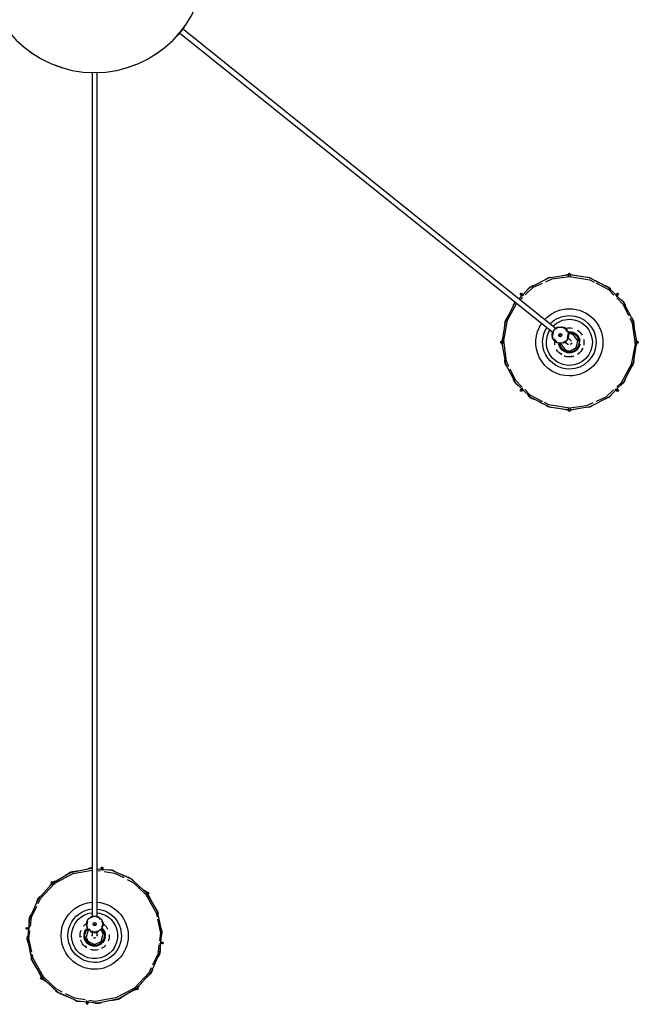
# Model space of a CAD drawing. Header units: millimetres. Extents: x 2868 to 10853, y -1210 to 7822.
# Tile 11 of 21: x 9656 to 10419, y 325 to 1538. Entities that reach past the tile are written whole.
import ezdxf

# ---------------------------------------------------------------- set-up
doc = ezdxf.new("R2010")
doc.units = ezdxf.units.MM
doc.layers.add('E-LITE-EQPM', color=7, linetype='Continuous', lineweight=20)

# ---------------------------------------------------------------- blocks, each defined once
blk = doc.blocks.new('62802-7L - 64314-44-7L SAMBA Black_ribbon beige pendant lamp ø450-7L-659297-Planta_PDF Copy 1')
at = {"layer": 'E-LITE-EQPM', "color": 253, "lineweight": 25, "true_color": 0xaaaaaa}
for p, q in [((-39.7, 1272.3), (-34.1, 1274.8)), ((-10.2, 1283.4), (-9.8, 1279.9)), ((-7.9, 1280.7), (-8, 1281.2)), ((48.6, 1267.2), (52.2, 1265.1)), ((51.8, 1266.2), (49.5, 1263.4)), ((52.4, 1265), (55.2, 1261.9)), ((-69.6, 1243.9), (-65, 1252.1)), ((-67.6, 1248), (-65.2, 1252.2)), ((-66.2, 1251.8), (-63.4, 1249.5)), ((-65, 1252.1), (-58.3, 1258.1)), ((-64.2, 1253.1), (-61.6, 1255.5)), ((-80.4, 1217), (-79.3, 1222)), ((-11.8, 1212.4), (-10.6, 1213.1)), ((-16.8, 1200.5), (-16.9, 1201.4)), ((83.4, 1210.2), (79.9, 1209.8)), ((-83.4, 1189.8), (-79.9, 1190.2)), ((-3, 1194.1), (-3, 1195.9)), ((3, 1195.9), (3, 1194.1)), ((8.4, 1193.3), (7.3, 1192.7)), ((10.2, 1191.9), (8.5, 1191)), ((8.7, 1189.6), (9.1, 1187.8)), ((-3, 136.3), (-3, 1177.6)), ((3, 1177.6), (3, 136.3)), ((8.7, 1187.8), (10.7, 1187.8)), ((10.7, 1183.8), (8.7, 1183.8)), ((10, 1183.6), (8.7, 1181.8)), ((10.7, 1187.3), (9.1, 1187.3)), ((10.7, 1184.3), (9.1, 1184.3)), ((10.7, 1185.8), (10.7, 1187.8)), ((10.7, 1183.8), (10.7, 1185.8)), ((80.4, 1183), (79.3, 1178)), ((69.6, 1156.1), (65, 1147.9)), ((65, 1147.9), (58.3, 1141.9)), ((64.7, 1147.3), (61.6, 1144.5)), ((66.2, 1148.2), (63.4, 1150.5)), ((67.6, 1152), (65.2, 1147.8)), ((-52.4, 1135.3), (-55.5, 1138.8)), ((-52.7, 1135.3), (-55.2, 1138.1)), ((-49.3, 1133.5), (-52, 1135.1)), ((-48.6, 1132.8), (-52, 1134.8)), ((-51.8, 1133.8), (-49.3, 1136.9)), ((3, 1119.6), (7, 1120.1)), ((10.2, 1116.6), (9.8, 1120.3)), ((39.7, 1127.7), (34.1, 1125.2)), ((576, 550.8), (585.3, 552.3)), ((580.4, 551.8), (585.3, 552.5)), ((584.3, 553), (584.3, 549.4)), ((585.3, 552.3), (594.2, 550.8)), ((585.9, 552.4), (589.7, 551.8)), ((548.2, 542.4), (552.8, 544.7)), ((616.8, 545.2), (622.3, 542.4)), ((525.1, 527.7), (527.7, 525.2)), ((644, 529.1), (641.4, 526.6)), ((587.5, 486), (588.9, 485.5)), ((501.8, 469.7), (502.4, 473.1)), ((502, 469.4), (502.8, 474)), ((575.1, 482.5), (575.7, 483.1)), ((668.1, 473.1), (668.7, 469)), ((501.3, 468), (504.8, 468)), ((502.4, 464.9), (501.8, 468.8)), ((502.6, 465.9), (502.1, 468.9)), ((578.8, 467.7), (580.2, 468.8)), ((583.9, 464.1), (582.5, 463)), ((669.3, 470), (665.7, 470)), ((668.7, 468.6), (668.1, 464.7)), ((104.5, 87.6), (565.9, 457.3)), ((569.6, 452.6), (107.8, 82.5)), ((578.7, 450.9), (576.5, 450.9)), ((579.4, 450.5), (578.1, 452.1)), ((579.8, 450.8), (578.7, 452.1)), ((579.4, 450.5), (580.9, 451.8)), ((580.9, 451.8), (582.5, 453)), ((582.1, 452.7), (581, 454)), ((581.2, 454.7), (582.5, 453)), ((582.5, 455.7), (581.4, 454.3)), ((585.3, 456), (583.5, 456.7)), ((585.3, 458.3), (584.2, 458.8)), ((524.3, 416.4), (527.3, 413.6)), ((645.4, 410.3), (642.8, 412.9)), ((526.6, 408.9), (529.1, 411.4)), ((553.7, 392.8), (548.2, 395.6)), ((586.3, 385), (586.3, 388.6)), ((622.3, 395.6), (617.7, 393.3)), ((585.3, 385.8), (576.3, 387.2)), ((584.6, 385.6), (580.5, 386.3)), ((594.5, 387.2), (585.3, 385.8)), ((589.7, 386.2), (585.3, 385.5))]:
    blk.add_line(p, q, dxfattribs=at)
at = {"layer": 'E-LITE-EQPM', "color": 253, "lineweight": 25, "true_color": 0xaaaaaa, "flags": 128}
for points in [[(-64.8, 1251.9), (-45.5, 1269.5), (-21.7, 1280.2), (4.3, 1282.9), (29.8, 1277.5), (52.4, 1264.4), (69.8, 1245), (80.3, 1221.1), (82.9, 1195.2), (77.3, 1169.7), (64.8, 1148.1)], [(-11.6, 1279.1), (-24.6, 1277.2), (-36, 1271.5)], [(-26.2, 1278.4), (-21.8, 1280.3), (-18.9, 1280.7)], [(-25.8, 1278.8), (-21.9, 1280.6), (-17.6, 1281)], [(-8, 1281.2), (-8.2, 1283.5), (-8.2, 1283.6)], [(23.2, 1277.2), (0.9, 1281), (-7, 1279.9)], [(-1.8, 1282.5), (4.2, 1283.1), (8.4, 1282.3)], [(0.8, 1283), (4.1, 1283.4), (7.6, 1282.7)], [(20.6, 1279.7), (29.7, 1277.8), (36, 1274.1)], [(69.8, 1239.5), (66.8, 1245.9), (49, 1264.5), (26.3, 1276.7), (23.4, 1277.2)], [(25, 1279), (29.7, 1278.1), (32.5, 1276.4)], [(-40, 1269.4), (-47.6, 1265.6), (-63.2, 1250.7)], [(-53.5, 1262.4), (-45.6, 1269.6), (-43.7, 1270.5)], [(-48.1, 1267.7), (-45.8, 1269.8), (-41.2, 1271.9)], [(44, 1269.5), (52.4, 1264.7), (55, 1261.7)], [(51.5, 1262.6), (53.2, 1264.8), (53.3, 1264.9)], [(-3, 1117.2), (-4.3, 1117.1), (-29.8, 1122.5), (-52.4, 1135.6), (-69.8, 1155), (-80.3, 1178.9), (-82.9, 1204.8), (-77.3, 1230.3), (-64.8, 1251.9)], [(-63.2, 1250.7), (-75.9, 1228.3), (-77.1, 1222.6)], [(-62.6, 1251.5), (-64.8, 1253.2), (-64.9, 1253.3)], [(64.7, 1251), (69.8, 1245.3), (71.8, 1240.9)], [(-78.1, 1227.6), (-77.6, 1230.1), (-72.3, 1239.4)], [(67.5, 1248.4), (69.9, 1245.6), (71.3, 1242.7)], [(-78.6, 1227.1), (-78, 1229.9), (-76.6, 1232.3)], [(79.2, 1211.4), (77.8, 1222.6), (71.3, 1236.5)], [(78.6, 1225.6), (80.4, 1221.4), (81, 1215.8)], [(79, 1225.4), (80.6, 1221.8), (81.1, 1217.4)], [(-77.5, 1220.4), (-81, 1203), (-79.8, 1193.7)], [(-83, 1200.8), (-83.4, 1204.3), (-82.5, 1208.3)], [(-82.8, 1201.3), (-83.1, 1204.6), (-82.1, 1209.2)], [(-8.7, 1190.6), (-13, 1199), (-10.2, 1208.1)], [(-7.4, 1192.6), (-8.1, 1193), (-10.6, 1201.8), (-8.4, 1206.7)], [(-10.2, 1208.1), (-1.3, 1213), (8.4, 1210), (13, 1201), (10.2, 1191.9)], [(-8.4, 1206.7), (-0.2, 1210.8), (8.1, 1207), (10.6, 1198.2), (8.4, 1193.3)], [(77.5, 1179.6), (81, 1197), (79.8, 1206.3)], [(80.7, 1207.9), (83.5, 1208.2), (83.6, 1208.2)], [(-80.7, 1192.1), (-83.5, 1191.8), (-83.6, 1191.8)], [(-8.7, 1182.1), (-10, 1188.1), (-8.7, 1189.8)], [(-7.2, 1191.7), (-4.5, 1195.1), (-3, 1195.5)], [(-3, 1195.9), (-3, 1199.8), (-3, 1200)], [(3, 1200), (3, 1197.2), (3, 1195.9)], [(3, 1194.7), (8, 1192.3), (8.3, 1191)], [(82.8, 1198.7), (83.1, 1195.4), (82.1, 1190.8)], [(83, 1199.2), (83.4, 1195.7), (82.5, 1191.7)], [(-79, 1174.6), (-80.6, 1178.2), (-81.1, 1182.6)], [(-78.6, 1174.4), (-80.4, 1178.6), (-81, 1184.2)], [(-79.2, 1188.6), (-77.8, 1177.4), (-71.3, 1163.7)], [(-3, 1177), (-8, 1179.4), (-8.3, 1180.6)], [(7.2, 1180), (4.5, 1176.6), (3, 1176.2)], [(63.2, 1149.3), (75.9, 1171.7), (77.1, 1177.4)], [(78.1, 1172.4), (77.6, 1169.9), (72.3, 1160.6)], [(78.6, 1172.9), (78, 1170.1), (76.6, 1167.7)], [(-66.7, 1151.2), (-69.8, 1154.7), (-71.9, 1159.3)], [(-67.5, 1151.6), (-69.9, 1154.4), (-71.3, 1157.3)], [(-69.8, 1160.5), (-66.8, 1154.1), (-49, 1135.5), (-26.3, 1123.3), (-3, 1119.3)], [(64.8, 1148.1), (45.5, 1130.5), (21.7, 1119.8), (3, 1117.9)], [(40, 1130.6), (47.6, 1134.4), (63.2, 1149.3)], [(62.6, 1148.5), (64.8, 1146.8), (64.9, 1146.7)], [(-51.5, 1137.4), (-53.2, 1135.2), (-53.3, 1135.1)], [(11.6, 1120.9), (24.6, 1122.8), (36, 1128.5)], [(48.1, 1132.3), (45.8, 1130.2), (41.2, 1128.1)], [(53.5, 1137.6), (45.6, 1130.4), (43.7, 1129.5)], [(-20.5, 1120.3), (-29.7, 1122.2), (-36, 1125.9)], [(-25, 1121), (-29.7, 1121.9), (-32.5, 1123.6)], [(-3, 1117), (-4.2, 1116.9), (-8.4, 1117.7)], [(-3, 1116.7), (-4.1, 1116.6), (-7.6, 1117.3)], [(7.9, 1119.3), (8.2, 1116.5), (8.2, 1116.4)], [(25.8, 1121.2), (21.9, 1119.4), (17.6, 1119)], [(26.2, 1121.6), (21.8, 1119.7), (18.9, 1119.3)], [(518.9, 419.5), (517.9, 420.5), (506.2, 443.8), (502.2, 469.6), (506.5, 495.3), (518.6, 518.5), (537.2, 536.7), (560.6, 548.3), (585.3, 552)], [(585.3, 550), (559.8, 545.9), (554.7, 543.3)], [(557.2, 547.3), (559.8, 548.5), (562.6, 549)], [(557.9, 547.3), (560.2, 548.4), (570.8, 550)], [(585.3, 552), (611, 547.9), (634.2, 536.1), (652.6, 517.5), (664.4, 494.2), (668.3, 468.4), (664, 442.7), (652, 419.6), (633.3, 401.3), (609.9, 389.7), (585.3, 386)], [(614.4, 543.6), (606.6, 547.2), (585.3, 550)], [(586.3, 550.2), (586.3, 552.9), (586.3, 553)], [(600.5, 549.8), (611.1, 548.2), (613, 547.2)], [(608, 548.9), (611.1, 548.4), (615.6, 546.1)], [(552.7, 542.3), (536.9, 534.1), (530.4, 527.3)], [(534, 534.3), (536.4, 536.8), (540.1, 538.6)], [(534.5, 534.4), (536.9, 536.7), (541.1, 538.9)], [(639.7, 527.6), (630.1, 536.5), (618.5, 541.8)], [(630, 538.5), (634.3, 536.3), (636.4, 534.2)], [(630.6, 538.4), (634.4, 536.5), (637.5, 533.4)], [(526.8, 523.7), (519, 515.6), (512.3, 502)], [(516.1, 514.3), (518.2, 518.4), (522.3, 522.4)], [(528.7, 527), (526.7, 529), (526.6, 529.1)], [(643.7, 526), (645.3, 527.6), (645.4, 527.7)], [(659.7, 439.2), (662.8, 445.6), (666.3, 471.1), (661.5, 496.5), (649, 519), (643.7, 524)], [(648.5, 522), (652.7, 517.7), (654.7, 513.9)], [(516, 514.8), (517.9, 518.3), (521, 521.4)], [(650.6, 520.3), (652.9, 518), (654.5, 514.8)], [(510.8, 498.8), (507.7, 492.4), (504.3, 466.9), (509, 441.6), (520.5, 420.8)], [(505.3, 491.4), (505.9, 495), (507.4, 497.9)], [(505.5, 490.6), (506.2, 495.2), (508.6, 499.7)], [(660.3, 502.9), (664.5, 494.4), (665.6, 487.3)], [(662.6, 498.9), (664.7, 494.7), (665.2, 491.5)], [(572.5, 469.9), (576.4, 478.5), (585.3, 482)], [(574.9, 470.2), (574.7, 471), (580, 478.4), (585.3, 479.8)], [(585.3, 482), (594.6, 478.1), (598.3, 468.7), (594.1, 459.5), (585.3, 456)], [(585.3, 479.8), (593.5, 475.9), (595.8, 467.1), (590.5, 459.6), (585.3, 458.3)], [(667, 478.2), (668.5, 468.6), (667.9, 464.7)], [(504.2, 470), (501.4, 470), (501.3, 470)], [(565.4, 457), (564.2, 462.4), (564.9, 463.4)], [(566.1, 464.8), (569.7, 469.4), (571.9, 469.4)], [(574.3, 469.4), (578.6, 469.5), (579.9, 468.5)], [(580.2, 468.8), (583.2, 471.2), (583.4, 471.4)], [(583, 463.4), (584.3, 457.9), (583.5, 456.9)], [(587.1, 466.7), (585, 464.9), (583.9, 464.1)], [(666.2, 468), (669.1, 468), (669.3, 468)], [(510.3, 435.1), (506, 443.6), (504.9, 450.7)], [(574.2, 450.9), (569.8, 450.9), (568.5, 451.9)], [(665.5, 450.5), (664.3, 442.8), (662.1, 438.5)], [(507.9, 439.1), (505.8, 443.4), (505.3, 446.6)], [(665.2, 446.6), (664.6, 443), (663.1, 440.1)], [(643.7, 414.3), (651.6, 422.4), (658.2, 436)], [(518.7, 419.3), (517.8, 420.3), (515.8, 424.1)], [(518.5, 419.2), (517.6, 420), (516, 423.3)], [(585.3, 386), (559.5, 390.1), (536.3, 402), (523, 415.4)], [(654.2, 423.3), (652.3, 419.6), (648.3, 415.7)], [(654.5, 423.3), (652.6, 419.7), (649.5, 416.6)], [(527.2, 412.4), (525.2, 410.4), (525.1, 410.3)], [(530.8, 410.4), (540.4, 401.5), (552, 396.3)], [(539.9, 399.6), (536.1, 401.5), (533, 404.6)], [(540.5, 399.6), (536.2, 401.8), (534.1, 403.8)], [(617.8, 395.8), (633.6, 404), (640.1, 410.7)], [(636, 403.6), (633.7, 401.3), (629.4, 399.2)], [(636.5, 403.7), (634.1, 401.3), (630.4, 399.4)], [(641.9, 411), (643.9, 409), (644, 408.9)], [(562.5, 389.1), (559.4, 389.6), (555, 391.9)], [(556.1, 394.4), (563.9, 390.9), (585.3, 388)], [(570, 388.2), (559.5, 389.9), (557.6, 390.8)], [(585.3, 388), (610.7, 392.1), (615.8, 394.7)], [(612.6, 390.8), (610.3, 389.6), (599.7, 388)], [(613.3, 390.8), (610.7, 389.5), (607.9, 389.1)], [(584.3, 388), (584.3, 385.1), (584.3, 385)]]:
    blk.add_lwpolyline(points, dxfattribs=at)
at = {"layer": 'E-LITE-EQPM', "color": 253, "lineweight": 25, "true_color": 0xaaaaaa}
for centre, radius, start, end in [((-9.2, 1283.5), 1, 6.2921, 186.2921), ((-9.2, 1283.5), 1, 186.2921, 6.2921), ((52.5, 1265.6), 1, 141.2921, 321.2921), ((52.5, 1265.6), 1, 321.2921, 141.2921), ((-65.6, 1252.5), 1, 51.2921, 231.2921), ((-65.6, 1252.5), 1, 231.2921, 51.2921), ((0, 1200), 41.4, 321.2921, 141.2921), ((0, 1200), 41.4, 141.2921, 265.9008), ((0, 1200), 33, 321.2921, 141.2921), ((0, 1200), 28.4, 321.2921, 141.2921), ((0, 1200), 33, 141.2921, 264.8295), ((0, 1200), 28.4, 141.2921, 263.7641), ((0, 1200), 18, 123.0291, 141.2921), ((0, 1200), 18, 74.4347, 106.9684), ((0, 1200), 13.1, 61.2921, 96.2659), ((0, 1200), 18, 40.0421, 62.5421), ((0, 1200), 18, 172.4267, 202.0155), ((0, 1200), 18, 141.2921, 162.9429), ((0, 1200), 13.1, 141.2921, 181.2921), ((0, 1200), 13, 167.9812, 173.5769), ((0, 1200), 13, 141.2921, 158.5925), ((0, 1200), 12.1, 141.2921, 225.2736), ((0, 1200), 12, 141.2921, 225.0733), ((0, 1200), 13.1, 101.2921, 141.2921), ((0, 1200), 13, 133.2384, 141.2921), ((0, 1200), 12.1, 321.2921, 141.2921), ((0, 1200), 12, 321.2921, 141.2921), ((0, 1200), 3, 60, 120), ((0, 1200), 13.1, 6.3499, 41.2921), ((0, 1200), 13, 6.2921, 15.7992), ((0, 1200), 18, 355.6158, 21.9263), ((83.5, 1209.2), 1, 96.2921, 276.2921), ((83.5, 1209.2), 1, 276.2921, 96.2921), ((-83.5, 1190.8), 1, 96.2921, 276.2921), ((-83.5, 1190.8), 1, 276.2921, 96.2921), ((0, 1200), 13.1, 186.3354, 221.2921), ((0, 1200), 13, 186.2921, 196.7719), ((0, 1185.8), 10, 90, 270), ((0, 1185.8), 10.3, 145.5681, 154.3667), ((0, 1200), 3, 165, 180), ((0, 1200), 3, 180, 192.4505), ((0, 1185.8), 10, 270, 90), ((0, 1200), 3, 0, 15), ((0, 1200), 3, 347.5287, 0), ((0, 1200), 12, 313.792, 321.2921), ((0, 1200), 12.1, 313.6695, 321.2921), ((0, 1185.8), 10.3, 23.9961, 34.9367), ((0, 1200), 13.1, 312.0518, 321.2921), ((0, 1200), 13, 313.2384, 321.2921), ((0, 1200), 13, 321.2921, 338.5925), ((0, 1200), 13.1, 321.2921, 1.2921), ((0, 1200), 13, 347.9812, 353.5769), ((0, 1200), 18, 321.2921, 333.1158), ((0, 1200), 18, 220.0421, 235.5893), ((0, 1185.8), 10.3, 203.9961, 214.9367), ((0, 1185.8), 2, 90, 270), ((0, 1185.8), 2, 90, 270), ((0, 1185.8), 2, 270, 90), ((0, 1185.8), 2, 270, 90), ((0, 1200), 28.4, 276.063, 321.2921), ((0, 1200), 33, 275.4128, 321.2921), ((0, 1185.8), 10.3, 325.5681, 334.3667), ((0, 1200), 18, 308.9957, 321.2921), ((0, 1200), 41.4, 274.3419, 321.2921), ((65.6, 1147.5), 1, 51.2921, 231.2921), ((65.6, 1147.5), 1, 231.2921, 51.2921), ((-52.5, 1134.4), 1, 141.2921, 321.2921), ((-52.5, 1134.4), 1, 321.2921, 141.2921), ((9.2, 1116.5), 1, 6.2921, 186.2921), ((9.2, 1116.5), 1, 186.2921, 6.2921), ((585.3, 553), 1, 0, 180), ((585.3, 553), 1, 180, 0), ((525.9, 528.4), 1, 45, 225), ((525.9, 528.4), 1, 225, 45), ((644.7, 528.4), 1, 135, 315), ((644.7, 528.4), 1, 315, 135), ((585.3, 469), 41.4, 90, 214.7673), ((585.3, 469), 41.4, 270, 90), ((585.3, 469), 33, 90, 213.7304), ((585.3, 469), 28.4, 90, 212.6919), ((585.3, 469), 33, 270, 90), ((585.3, 469), 28.4, 270, 90), ((585.3, 469), 18, 90, 111.6508), ((585.3, 469), 18, 71.737, 90), ((585.3, 469), 18, 121.8874, 150.7234), ((585.3, 469), 13.1, 134.9635, 170), ((585.3, 469), 12.1, 90, 173.9815), ((585.3, 469), 12, 90, 173.7812), ((585.3, 469), 13, 135, 145.4798), ((585.3, 469), 13.1, 90, 130), ((585.3, 469), 13, 116.6891, 122.3643), ((585.3, 469), 13, 90, 107.3004), ((585.3, 469), 13.1, 50, 90), ((585.3, 469), 13, 81.9463, 90), ((585.3, 469), 12.1, 270, 90), ((585.3, 469), 12, 270, 90), ((585.3, 469), 13.1, 10, 45.0365), ((585.3, 469), 18, 23.1426, 55.6763), ((501.3, 469), 1, 90, 270), ((501.3, 469), 1, 270, 90), ((574.2, 460.2), 10, 38.7079, 218.7079), ((574.2, 460.2), 10.3, 152.7041, 163.6446), ((574.2, 460.2), 10, 218.7079, 38.7079), ((585.3, 469), 18, 168.75, 184.2972), ((574.2, 460.2), 10.3, 94.276, 103.0746), ((574.2, 460.2), 2, 38.7079, 218.7079), ((574.2, 460.2), 2, 38.7079, 218.7079), ((574.2, 460.2), 2, 218.7079, 38.7079), ((574.2, 460.2), 2, 218.7079, 38.7079), ((585.3, 469), 3, 128.7079, 141.1584), ((585.3, 469), 3, 113.7079, 128.7079), ((585.3, 469), 3, 8.7079, 68.7079), ((585.3, 469), 3, 296.2366, 308.7079), ((585.3, 469), 3, 308.7079, 323.7079), ((585.3, 469), 13.1, 314.9767, 350), ((585.3, 469), 13, 315, 325.4798), ((585.3, 469), 18, 348.75, 11.25), ((669.3, 469), 1, 90, 270), ((669.3, 469), 1, 270, 90), ((585.3, 469), 28.4, 224.5613, 270), ((574.2, 460.2), 10.3, 274.276, 282.281), ((585.3, 469), 18, 257.7037, 270), ((585.3, 469), 13.1, 260.7597, 270), ((574.2, 460.2), 10.3, 332.7041, 343.6446), ((585.3, 469), 12, 262.4999, 270), ((585.3, 469), 12.1, 262.3774, 270), ((585.3, 469), 13, 263.7346, 270), ((585.3, 469), 13.1, 270, 310), ((585.3, 469), 13, 270, 287.3004), ((585.3, 469), 18, 270, 281.8237), ((585.3, 469), 13, 296.6891, 302.3643), ((585.3, 469), 18, 304.3237, 330.6342), ((585.3, 469), 41.4, 222.906, 270), ((585.3, 469), 33, 223.9403, 270), ((525.9, 409.6), 1, 135, 315), ((525.9, 409.6), 1, 315, 135), ((644.7, 409.6), 1, 45, 225), ((644.7, 409.6), 1, 225, 45), ((585.3, 385), 1, 0, 180), ((585.3, 385), 1, 180, 0), ((0, 0), 136.7, 105.7068, 110.9147), ((0, 0), 136.7, 69.0853, 74.2932), ((0, 0), 136.7, 121.4225, 127.6461), ((0, 0), 136.7, 52.3539, 58.5775), ((0, 0), 136.7, 36.2205, 42.8507), ((0, 0), 135.8, 40.5876, 40.9091)]:
    blk.add_arc(centre, radius, start, end, dxfattribs=at)
for centre, major_axis, ratio, start_param, end_param in [((-9.2, 1283.5), (0.994, 0.11), 0.999647, 2.356371, 3.141593), ((-9.2, 1283.5), (0.994, 0.11), 0.999647, 3.141946, 3.665427), ((-9.2, 1283.5), (0.994, 0.11), 0.999647, 0.785222, 2.094513), ((-9.2, 1283.5), (0.994, 0.11), 0.999647, 3.927167, 5.23587), ((-9.2, 1283.5), (0.994, 0.11), 0.999647, 0, 0.523364), ((-9.2, 1283.5), (0.994, 0.11), 0.999647, 5.497611, 6.282832), ((52.5, 1265.6), (-0.78, 0.625), 0.999647, 0.000353, 1.832537), ((52.5, 1265.6), (-0.78, 0.625), 0.999647, 6.02168, 6.283185), ((52.5, 1265.6), (-0.78, 0.625), 0.999647, 2.094277, 3.14124), ((52.5, 1265.6), (-0.78, 0.625), 0.999647, 3.141593, 4.712389), ((-65.6, 1252.5), (0.625, 0.78), 0.999647, 2.094513, 2.356371), ((-65.6, 1252.5), (0.625, 0.78), 0.999647, 2.618229, 3.141593), ((-65.6, 1252.5), (0.625, 0.78), 0.999647, 3.141946, 4.450648), ((-65.6, 1252.5), (0.625, 0.78), 0.999647, 0, 1.308938), ((-65.6, 1252.5), (0.625, 0.78), 0.999647, 4.97413, 5.23587), ((83.5, 1209.2), (-0.11, 0.994), 0.999647, 0.523834, 1.309056), ((83.5, 1209.2), (-0.11, 0.994), 0.999647, 1.832537, 3.14124), ((83.5, 1209.2), (-0.11, 0.994), 0.999647, 6.02168, 6.283185), ((83.5, 1209.2), (-0.11, 0.994), 0.999647, 3.141593, 3.664956), ((83.5, 1209.2), (-0.11, 0.994), 0.999647, 3.926814, 5.236105), ((-83.5, 1190.8), (-0.11, 0.994), 0.999647, 0.785222, 2.094513), ((-83.5, 1190.8), (-0.11, 0.994), 0.999647, 0, 0.523364), ((-83.5, 1190.8), (-0.11, 0.994), 0.999647, 2.880087, 3.141593), ((-83.5, 1190.8), (-0.11, 0.994), 0.999647, 4.97413, 6.282832), ((-83.5, 1190.8), (-0.11, 0.994), 0.999647, 3.665427, 4.450648), ((0, 1185.8), (3, 0), 0.024262, 3.947557, 4.45059), ((0, 1185.8), (-3, 0), 0.024262, 1.332018, 1.570796), ((0, 1185.8), (3, 0), 0.024262, 4.712389, 5.477221), ((65.6, 1147.5), (0.625, 0.78), 0.999647, 1.832537, 2.094277), ((65.6, 1147.5), (0.625, 0.78), 0.999647, 3.141593, 4.450531), ((65.6, 1147.5), (0.625, 0.78), 0.999647, 0.000353, 1.309056), ((65.6, 1147.5), (0.625, 0.78), 0.999647, 5.759822, 6.283185), ((65.6, 1147.5), (0.625, 0.78), 0.999647, 5.236105, 5.497964), ((-52.5, 1134.4), (-0.78, 0.625), 0.999647, 0, 1.308938), ((-52.5, 1134.4), (-0.78, 0.625), 0.999647, 2.618229, 3.141593), ((-52.5, 1134.4), (-0.78, 0.625), 0.999647, 3.141946, 4.712389), ((9.2, 1116.5), (0.994, 0.11), 0.999647, 2.356018, 3.14124), ((9.2, 1116.5), (0.994, 0.11), 0.999647, 3.141593, 3.664956), ((9.2, 1116.5), (0.994, 0.11), 0.999647, 0.785575, 2.094277), ((9.2, 1116.5), (0.994, 0.11), 0.999647, 0.000353, 0.523834), ((9.2, 1116.5), (0.994, 0.11), 0.999647, 5.497964, 6.283185), ((9.2, 1116.5), (0.994, 0.11), 0.999647, 3.926814, 5.236105), ((585.3, 553), (1, 0), 0.999647, 2.618229, 3.141593), ((585.3, 553), (1, 0), 0.999647, 3.141946, 4.450648), ((585.3, 553), (1, 0), 0.999647, 0.261505, 1.308938), ((585.3, 553), (1, 0), 0.999647, 4.97413, 5.23587), ((525.9, 528.4), (0.707, 0.707), 0.999647, 1.04708, 2.094513), ((525.9, 528.4), (0.707, 0.707), 0.999647, 3.403686, 4.450648), ((525.9, 528.4), (0.707, 0.707), 0.999647, 0, 0.523364), ((525.9, 528.4), (0.707, 0.707), 0.999647, 5.759351, 6.282832), ((525.9, 528.4), (0.707, 0.707), 0.999647, 4.97413, 5.23587), ((644.7, 528.4), (-0.707, 0.707), 0.999647, 0.000353, 0.523834), ((644.7, 528.4), (-0.707, 0.707), 0.999647, 1.047315, 2.094277), ((644.7, 528.4), (-0.707, 0.707), 0.999647, 5.759822, 6.283185), ((644.7, 528.4), (-0.707, 0.707), 0.999647, 4.188673, 5.236105), ((644.7, 528.4), (-0.707, 0.707), 0.999647, 2.617759, 3.14124), ((644.7, 528.4), (-0.707, 0.707), 0.999647, 3.141593, 3.664956), ((501.3, 469), (0, 1), 0.999647, 0.261505, 1.308938), ((501.3, 469), (0, 1), 0.999647, 2.356371, 3.141593), ((501.3, 469), (0, 1), 0.999647, 3.141946, 4.450648), ((574.2, 460.2), (-1.88, 2.34), 0.042143, 1.047198, 1.308997), ((669.3, 469), (0, 1), 0.999647, 0.000353, 1.832537), ((669.3, 469), (0, 1), 0.999647, 2.094277, 3.14124), ((669.3, 469), (0, 1), 0.999647, 3.141593, 4.712389), ((574.2, 460.2), (-1.88, 2.34), 0.042143, 1.328342, 1.570796), ((574.2, 460.2), (-1.88, 2.34), 0.042143, 1.570796, 2.094395), ((525.9, 409.6), (-0.707, 0.707), 0.999647, 0, 0.523364), ((525.9, 409.6), (-0.707, 0.707), 0.999647, 1.04708, 2.094513), ((525.9, 409.6), (-0.707, 0.707), 0.999647, 5.759351, 6.282832), ((525.9, 409.6), (-0.707, 0.707), 0.999647, 4.188908, 5.23587), ((525.9, 409.6), (-0.707, 0.707), 0.999647, 2.618229, 3.141593), ((525.9, 409.6), (-0.707, 0.707), 0.999647, 3.141946, 3.665427), ((644.7, 409.6), (0.707, 0.707), 0.999647, 1.832537, 2.288392), ((644.7, 409.6), (0.707, 0.707), 0.999647, 2.617759, 3.14124), ((644.7, 409.6), (0.707, 0.707), 0.999647, 3.141593, 3.664956), ((644.7, 409.6), (0.707, 0.707), 0.999647, 0.262093, 1.309056), ((644.7, 409.6), (0.707, 0.707), 0.999647, 4.188673, 5.236105), ((585.3, 385), (1, 0), 0.999647, 3.403098, 4.450531), ((585.3, 385), (1, 0), 0.999647, 1.832537, 2.094277), ((585.3, 385), (1, 0), 0.999647, 0.000353, 1.309056), ((585.3, 385), (1, 0), 0.999647, 5.759822, 6.283185)]:
    blk.add_ellipse(centre, major_axis=major_axis, ratio=ratio, start_param=start_param, end_param=end_param, dxfattribs=at)
for points, knots in [([(-4.4, 1194.8), (-4.4, 1194.8), (-4.3, 1194.9), (-3.8, 1195.1), (-3.2, 1195.3), (-2.7, 1195.5)], [0, 0, 0, 0, 0.1428571, 0.2857143, 0.5714286, 0.5714286, 0.5714286, 0.5714286]), ([(0, 1196.3), (-0.5, 1196.3), (-1.6, 1196.3), (-2.6, 1196.2), (-2.9, 1196), (-3, 1196)], [-1, -1, -1, -1, -0.8333333, -0.6666667, -0.5555556, -0.5555556, -0.5555556, -0.5555556]), ([(2.7, 1195.5), (3, 1195.4), (3.4, 1195.3), (3.8, 1195.1), (4, 1195), (4.1, 1195), (4.2, 1194.9), (4.3, 1194.9), (4.4, 1194.8), (4.4, 1194.8)], [0.4285714, 0.4285714, 0.4285714, 0.4285714, 0.5714286, 0.6785714, 0.7321429, 0.7857143, 0.8392857, 0.8928571, 1, 1, 1, 1]), ([(-2.7, 1176.2), (-3, 1176.3), (-3.4, 1176.4), (-3.8, 1176.6), (-4, 1176.7), (-4.1, 1176.7), (-4.2, 1176.8), (-4.3, 1176.8), (-4.4, 1176.8), (-4.4, 1176.8)], [0.4285714, 0.4285714, 0.4285714, 0.4285714, 0.5714286, 0.6785714, 0.7321429, 0.7857143, 0.8392857, 0.8928571, 1, 1, 1, 1]), ([(4.4, 1176.8), (4.4, 1176.8), (4.3, 1176.8), (3.8, 1176.6), (3.2, 1176.4), (2.7, 1176.2)], [0, 0, 0, 0, 0.1428571, 0.2857143, 0.5714286, 0.5714286, 0.5714286, 0.5714286]), ([(10, 1185.5), (10, 1185.5), (10, 1185.3), (10, 1184.9), (9.9, 1184.5), (9.9, 1184.2), (9.8, 1183.9), (9.8, 1183.8), (9.8, 1183.8)], [0.5486111, 0.5486111, 0.5486111, 0.5486111, 0.5833333, 0.6527778, 0.7222222, 0.7916667, 0.8611111, 1, 1, 1, 1]), ([(582.4, 466.7), (582.1, 467.1), (581.4, 467.9), (580.6, 468.6), (580.3, 468.8), (580.3, 468.8)], [-1, -1, -1, -1, -0.8333333, -0.6666667, -0.5555556, -0.5555556, -0.5555556, -0.5555556]), ([(583.4, 464.1), (583.5, 463.8), (583.7, 463.4), (583.8, 463), (583.9, 462.8), (583.9, 462.7), (583.9, 462.5), (584, 462.4), (584, 462.4), (584, 462.4)], [0.4285714, 0.4285714, 0.4285714, 0.4285714, 0.5714286, 0.6785714, 0.7321429, 0.7857143, 0.8392857, 0.8928571, 1, 1, 1, 1]), ([(565, 456.3), (564.9, 456.5), (564.7, 456.9), (564.6, 457.3), (564.6, 457.5), (564.5, 457.7), (564.5, 457.8), (564.5, 457.9), (564.5, 457.9), (564.5, 457.9)], [0.4285714, 0.4285714, 0.4285714, 0.4285714, 0.5714286, 0.6785714, 0.7321429, 0.7857143, 0.8392857, 0.8928571, 1, 1, 1, 1]), ([(569.9, 451.1), (569.9, 451.1), (569.8, 451.2), (569.4, 451.4), (568.7, 451.8), (568.1, 452.3), (567.9, 452.4)], [0, 0, 0, 0, 0.1428571, 0.2857143, 0.5714286, 0.6765219, 0.6765219, 0.6765219, 0.6765219]), ([(580.2, 452.2), (580.2, 452.1), (580, 452), (579.7, 451.8), (579.4, 451.6), (579.1, 451.5), (578.9, 451.3), (578.8, 451.3), (578.8, 451.3)], [0.5486111, 0.5486111, 0.5486111, 0.5486111, 0.5833333, 0.6527778, 0.7222222, 0.7916667, 0.8611111, 1, 1, 1, 1])]:
    blk.add_open_spline(points, degree=3, knots=knots, dxfattribs=at)
for points in [[(-3, 1195.9), (-3, 1195.9), (-3, 1195.8), (-3, 1195.8)], [(0, 1196.3), (0.4, 1196.3), (1.1, 1196.3), (2, 1196.2), (2.7, 1196.1), (2.9, 1196), (3, 1196)], [(3, 1195.9), (3, 1195.8), (3, 1195.8), (3, 1195.8)], [(9.8, 1187.8), (9.8, 1187.8), (9.8, 1187.8), (9.8, 1187.7), (9.9, 1187.6), (9.9, 1187.4), (9.9, 1187.1), (10, 1186.8), (10, 1186.5), (10, 1186.3), (10, 1186.2)], [(578.5, 469.2), (578.5, 469.2), (578.6, 469.2), (578.9, 469), (579.2, 468.8), (579.4, 468.7)], [(580.2, 468.8), (580.2, 468.8), (580.1, 468.7), (580.1, 468.7)], [(582.4, 466.7), (582.6, 466.4), (583, 465.9), (583.6, 465.1), (583.9, 464.5), (584, 464.3), (584, 464.2)], [(583.9, 464.1), (583.9, 464.1), (583.9, 464.1), (583.8, 464.1)], [(581.9, 453.8), (581.9, 453.8), (581.9, 453.7), (581.8, 453.7), (581.7, 453.6), (581.6, 453.4), (581.4, 453.2), (581.2, 453), (581, 452.8), (580.8, 452.7), (580.7, 452.6)]]:
    blk.add_open_spline(points, degree=3, dxfattribs=at)

msp = doc.modelspace()

# ---------------------------------------------------------------- linework, layer by layer
at = {"layer": 'E-LITE-EQPM', "color": 253, "lineweight": 25, "true_color": 0xaaaaaa}
for start, end in [(90, 270), (270, 90)]:
    msp.add_arc((9748.9, 1609.4), 136.7, start, end, dxfattribs=at)

# ---------------------------------------------------------------- block references
at = {"layer": 'E-LITE-EQPM', "color": 253, "lineweight": 25, "true_color": 0xaaaaaa, "extrusion": (0, 0, -1), "rotation": 179.9999950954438}
msp.add_blockref('62802-7L - 64314-44-7L SAMBA Black_ribbon beige pendant lamp ø450-7L-659297-Planta_PDF Copy 1', (-9748.9, 1609.4), dxfattribs=at)

doc.saveas('drawing.dxf')
